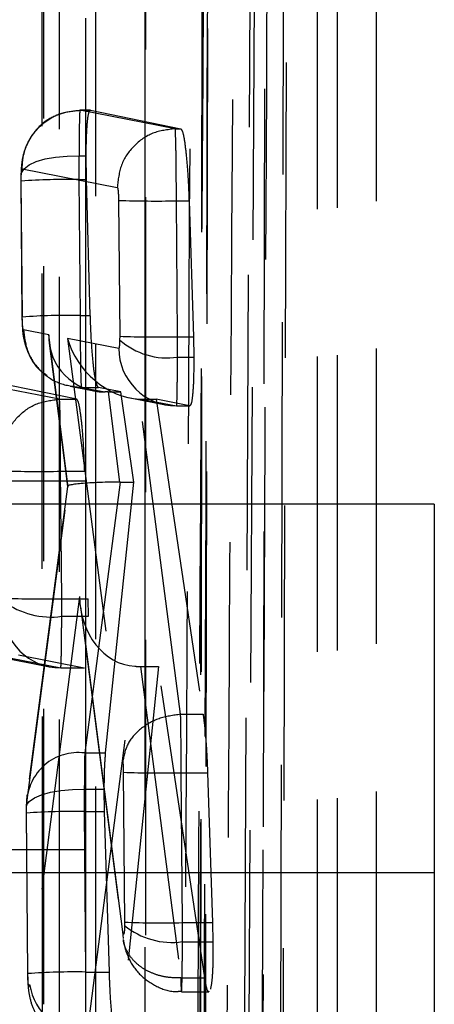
# Model space of a CAD drawing. Extents: x 43 to 342, y 12 to 285.
# Tile 35 of 38: x 327.06 to 328.84, y 252.18 to 256.41. Entities that reach past the tile are written whole.
import ezdxf

# ---------------------------------------------------------------- set-up
doc = ezdxf.new("R2010")
doc.units = 0
doc.linetypes.add('HIDDEN', pattern=[1.905, 1.27, -0.635])
doc.layers.get('0').update_dxf_attribs({"linetype": 'CONTINUOUS'})

msp = doc.modelspace()

# ---------------------------------------------------------------- linework, layer by layer
at = {"color": 7, "linetype": 'HIDDEN'}
for p, q in [((328.183, 249.2434), (328.2134, 259.2139)), ((328.5911, 258.8079), (328.5911, 246.3246)), ((328.3364, 258.7735), (328.3364, 246.2902)), ((328.4232, 258.7793), (328.4232, 247.3224)), ((327.8448, 258.674), (327.8275, 249.2984)), ((328.0147, 250.2352), (328.0599, 258.6414)), ((328.0771, 258.6414), (328.033, 250.2352)), ((327.1525, 257.2255), (327.1531, 248.1934)), ((327.3609, 256.0237), (327.3162, 256.0237)), ((327.3162, 256.0236), (327.3163, 256.0236)), ((327.7258, 255.9437), (327.3162, 256.0236)), ((327.3163, 256.0236), (327.3613, 256.0236)), ((327.3613, 256.0236), (327.7502, 255.9437)), ((327.7258, 255.9437), (327.7258, 255.9437)), ((327.7258, 255.9437), (327.7502, 255.9437)), ((327.312, 255.8273), (327.3429, 255.8273)), ((327.3442, 255.7253), (327.3429, 255.8273)), ((327.0628, 255.7187), (327.063, 255.7362)), ((327.0672, 255.7712), (327.4768, 255.6913)), ((327.0619, 255.719), (327.0668, 255.1342)), ((327.0678, 255.1338), (327.0628, 255.7187)), ((327.3119, 255.7253), (327.3168, 255.1407)), ((327.3119, 255.7253), (327.3442, 255.7253)), ((327.3607, 255.1407), (327.3442, 255.7253)), ((327.4821, 255.6358), (327.487, 255.0511)), ((327.7311, 255.6339), (327.7855, 255.6339)), ((327.736, 255.0493), (327.7311, 255.6339)), ((327.7855, 255.6339), (327.8041, 255.0493)), ((327.3168, 255.1407), (327.3607, 255.1407)), ((327.182, 255.0575), (327.0731, 255.0787)), ((327.2651, 254.4022), (327.182, 255.0575)), ((327.1839, 255.0214), (327.2621, 254.4049)), ((327.4827, 254.9989), (327.2621, 255.0419)), ((327.2621, 255.0419), (327.5003, 253.2207)), ((327.487, 255.0511), (327.4869, 255.0355)), ((327.736, 255.0493), (327.8041, 255.0493)), ((327.8041, 255.0493), (327.8059, 254.9611)), ((327.7359, 254.9611), (327.8059, 254.9611)), ((327.2276, 254.7801), (326.9357, 254.8371)), ((327.302, 254.7801), (327.0221, 254.8371)), ((327.2739, 254.8359), (327.3762, 254.816)), ((327.3221, 254.8312), (327.3221, 254.8312)), ((327.3221, 254.8312), (327.4238, 254.8114)), ((327.3221, 254.8312), (327.3952, 254.8312)), ((327.4927, 254.8114), (327.3952, 254.8312)), ((327.4372, 254.8114), (327.4864, 254.4237)), ((327.4372, 254.8114), (327.4927, 254.8114)), ((327.5482, 254.4237), (327.4927, 254.8114)), ((327.2276, 254.7801), (327.2276, 254.7801)), ((327.2276, 254.7801), (327.302, 254.7801)), ((327.5317, 254.7857), (327.6839, 254.756)), ((327.7493, 253.4245), (327.572, 254.781)), ((327.5809, 254.7808), (327.7317, 254.7514)), ((327.5809, 254.7808), (327.6434, 254.7808)), ((327.6434, 254.7808), (327.846, 253.4245)), ((327.7881, 254.7514), (327.6434, 254.7808)), ((327.7317, 254.7514), (327.7881, 254.7514)), ((327.7318, 254.7514), (327.7885, 254.7514)), ((327.2329, 254.4703), (327.3364, 254.4703)), ((327.2375, 253.9221), (327.2329, 254.4703)), ((327.3411, 254.428), (324.3411, 254.428)), ((327.4889, 254.4237), (327.3365, 253.2583)), ((327.4266, 253.2583), (327.5482, 254.4237)), ((327.4889, 254.4237), (327.5482, 254.4237)), ((327.0875, 253.0441), (327.2651, 254.4022)), ((327.2621, 254.4053), (327.0886, 253.079)), ((327.3411, 254.328), (324.3411, 254.328)), ((327.5959, 254.328), (327.5959, 247.7421)), ((327.3148, 253.9313), (327.0994, 252.2625)), ((327.2375, 253.9221), (327.352, 253.9221)), ((327.5008, 252.4892), (327.3148, 253.9313)), ((327.3533, 253.8462), (327.352, 253.9221)), ((327.3178, 253.8869), (327.5019, 252.4597)), ((327.2375, 253.8462), (327.3533, 253.8462)), ((326.8935, 253.6857), (327.1854, 253.6288)), ((326.9413, 253.6811), (327.2332, 253.6242)), ((327.0516, 253.6811), (327.3346, 253.6242)), ((327.2332, 253.6242), (327.3346, 253.6242)), ((327.2333, 253.6242), (327.335, 253.6242)), ((327.3484, 252.054), (327.552, 253.6313)), ((327.6534, 253.6306), (327.4914, 252.054)), ((327.577, 253.6306), (327.6534, 253.6306)), ((327.577, 253.6306), (327.7499, 252.2907)), ((327.8533, 252.2907), (327.6534, 253.6306)), ((327.7492, 253.4245), (327.7493, 253.4245)), ((327.7493, 253.4245), (327.846, 253.4245)), ((327.3365, 253.2583), (327.4266, 253.2583)), ((327.5027, 253.1753), (327.5082, 252.5302)), ((327.7572, 252.5284), (327.7518, 253.1733)), ((327.7518, 253.1733), (327.8653, 253.1733)), ((327.8653, 253.1733), (327.8868, 252.5284)), ((327.3348, 253.1019), (327.4207, 253.1019)), ((327.4222, 253.0065), (327.4207, 253.1019)), ((327.0858, 253.0161), (327.0875, 253.0441)), ((327.0847, 253.0002), (327.0905, 252.3094)), ((327.0857, 252.9998), (327.0858, 253.0161)), ((327.0915, 252.3091), (327.0857, 252.9998)), ((327.3347, 253.0065), (327.3405, 252.3159)), ((327.3347, 253.0065), (327.4222, 253.0065)), ((327.4427, 252.3159), (327.4222, 253.0065)), ((327.3411, 252.8421), (324.3411, 252.8421)), ((327.3411, 252.7421), (324.3411, 252.7421)), ((327.5082, 252.5302), (327.5081, 252.5163)), ((327.7572, 252.5284), (327.8868, 252.5284)), ((327.8868, 252.5284), (327.8886, 252.4464)), ((327.5029, 252.4598), (327.5008, 252.4892)), ((327.7571, 252.4464), (327.8886, 252.4464)), ((327.3405, 252.3159), (327.4427, 252.3159)), ((327.7499, 252.2907), (327.7498, 252.2906)), ((327.7499, 252.2907), (327.8533, 252.2907)), ((327.7529, 252.2309), (327.8709, 252.2309))]:
    msp.add_line(p, q, dxfattribs=at)
at = {"color": 8, "linetype": 'CONTINUOUS'}
msp.add_line((327.5959, 258.4983), (327.5959, 254.328), dxfattribs=at)
at = {"color": 7, "linetype": 'CONTINUOUS'}
for p, q in [((327.3411, 243.9358), (327.3411, 256.4192)), ((328.8411, 254.328), (327.3411, 254.328)), ((328.8411, 254.328), (328.8411, 252.7421)), ((328.8411, 252.7421), (327.3411, 252.7421)), ((328.8411, 252.7421), (328.8411, 247.7421))]:
    msp.add_line(p, q, dxfattribs=at)
at = {"color": 7, "linetype": 'HIDDEN', "flags": 128}
for points in [[(328.1962, 258.9218), (328.1945, 258.196), (328.1874, 255.2726), (328.1727, 249.5524)], [(327.8512, 249.3895), (327.8529, 250.1204), (327.8596, 253.0441), (327.8718, 258.76)], [(327.8467, 258.688), (327.8454, 257.957), (327.8401, 255.0333), (327.8289, 249.311)], [(328.1003, 249.1307), (328.1015, 249.8502), (328.1062, 252.7737), (328.1147, 258.5069)], [(327.5978, 257.555), (327.5979, 256.8242), (327.5981, 253.9012), (327.5985, 248.4663)], [(327.2286, 248.3224), (327.2285, 249.0531), (327.2283, 251.9762), (327.2279, 257.411)], [(327.1594, 257.258), (327.1595, 256.5273), (327.1596, 253.6042), (327.16, 248.226)], [(327.3852, 248.0334), (327.3852, 248.7642), (327.385, 251.6873), (327.3847, 257.0655)], [(327.063, 255.7362), (327.0639, 255.7545), (327.0754, 255.7721), (327.097, 255.7883), (327.1278, 255.8024), (327.1665, 255.8138), (327.2114, 255.8219), (327.2606, 255.8265), (327.312, 255.8273)], [(327.0858, 253.0161), (327.0866, 253.0333), (327.0981, 253.0499), (327.1198, 253.0651), (327.1506, 253.0784), (327.1892, 253.0891), (327.2342, 253.0968), (327.2834, 253.1011), (327.3348, 253.1019)]]:
    msp.add_lwpolyline(points, dxfattribs=at)
at = {"color": 7, "linetype": 'HIDDEN'}
for centre, radius, start, end in [((327.2677, 252.6911), 3.0345, 89.1662, 93.871), ((327.6399, 259.9289), 4.296, 267.8943, 271.216), ((327.2707, 252.3011), 2.84, 89.0702, 94.0975), ((327.6913, 255.2653), 0.3075, 228.3504, 278.3512), ((327.6431, 259.5181), 4.4698, 267.9982, 271.1907), ((327.7317, 255.0005), 0.249, 180.3574, 269.9944), ((327.1438, 258.7666), 4.2972, 267.8675, 271.1884), ((327.1474, 258.1182), 4.1971, 267.831, 271.2311), ((327.2332, 253.8733), 0.249, 180.3576, 269.995), ((327.1909, 254.1799), 0.337, 233.0802, 277.9468), ((327.3083, 253.0392), 0.2209, 82.6819, 178.7217), ((327.6606, 257.469), 4.2967, 267.8945, 271.2158), ((327.2901, 250.0109), 2.9959, 89.1484, 93.9139), ((327.7116, 252.7626), 0.3194, 230.4305, 278.1956), ((327.6647, 256.9595), 4.4321, 267.9764, 271.196), ((327.2944, 249.4766), 2.8397, 89.0699, 94.0978), ((327.3425, 252.2999), 0.2459, 188.7293, 271.3797)]:
    msp.add_arc(centre, radius, start, end, dxfattribs=at)
for centre, major_axis, ratio, start_param, end_param in [((327.3163, 255.7203), (-0.0005, 0.3004), 0.014823, 1.206512, 1.554263), ((327.431, 255.06), (0.1844, 0.1726), 0.970057, 2.384159, 3.946568), ((327.5111, 255.0444), (-0.2016, 0.2146), 0.759262, 0.960567, 2.487379), ((327.7313, 255.0545), (-0.0005, 0.3031), 0.015482, 4.399147, 4.695397), ((327.4634, 254.8041), (0.2521, -0.0008), 0.02888, 1.675061, 1.728653), ((327.5495, 255.0369), (-0.1812, 0.2001), 0.882217, 2.432012, 2.467607), ((327.5141, 254.4046), (0.2521, -0.0005), 0.075957, 1.681094, 3.297093), ((327.4955, 254.2624), (0.2506, -0.0072), 0.642801, 1.615672, 1.625694), ((327.2326, 253.9276), (-0.0006, 0.3055), 0.016057, 4.442406, 4.694301), ((327.5638, 253.9338), (0, 0.3028), 0.822373, 1.579, 3.094187), ((327.5844, 253.7742), (0.2508, 0.0063), 0.572089, 4.568567, 4.668691), ((327.3395, 253.0004), (-0.0005, 0.3045), 0.015806, 0.560591, 1.231339), ((327.3392, 253.0015), (-0.0005, 0.3007), 0.01489, 1.230106, 1.554047), ((327.7524, 252.5336), (-0.0005, 0.3033), 0.01553, 4.420892, 4.695256)]:
    msp.add_ellipse(centre, major_axis=major_axis, ratio=ratio, start_param=start_param, end_param=end_param, dxfattribs=at)
for points, knots in [([(328.0903, 249.6665), (328.0991, 251.5579), (328.1142, 254.8206), (328.1282, 258.0846), (328.134, 259.4564)], [0, 0, 0, 0, 0.579719, 1, 1, 1, 1]), ([(327.8577, 258.7229), (327.857, 258.6011), (327.8539, 257.992), (327.8406, 255.434), (327.8262, 252.7541), (327.814, 250.5615), (327.8126, 250.3178)], [0, 0, 0, 0, 0.043478, 0.217388, 0.913028, 1, 1, 1, 1]), ([(327.7602, 250.7778), (327.7609, 250.8996), (327.7646, 251.5086), (327.7799, 254.0942), (327.7938, 256.5579), (327.8049, 258.5343)], [0, 0, 0, 0, 0.047112, 0.235562, 1, 1, 1, 1]), ([(327.8702, 258.4093), (327.8646, 256.6019), (327.854, 253.226), (327.8429, 249.849), (327.8377, 248.28)], [0, 0, 0, 0, 0.535379, 1, 1, 1, 1]), ([(327.9431, 250.9896), (327.9435, 251.0571), (327.9469, 251.6118), (327.9619, 254.0591), (327.9757, 256.4389), (327.9867, 258.3315)], [0, 0, 0, 0, 0.027574, 0.226656, 1, 1, 1, 1]), ([(327.254, 256.0144), (327.2292, 256.0063), (327.1799, 255.9904), (327.1258, 255.9405), (327.0896, 255.8858), (327.0714, 255.8347), (327.0642, 255.7903), (327.0624, 255.7593), (327.0619, 255.7394), (327.0618, 255.7334)], [0, 0, 0, 0, 0.205885, 0.40724, 0.569545, 0.727494, 0.833749, 0.949412, 1, 1, 1, 1]), ([(327.0672, 255.7712), (327.0681, 255.7879), (327.0705, 255.8351), (327.0997, 255.9067), (327.1576, 255.972), (327.2322, 256.0152), (327.2882, 256.0208), (327.3162, 256.0236)], [0, 0, 0, 0, 0.127859, 0.359223, 0.572816, 0.786408, 1, 1, 1, 1]), ([(327.3163, 256.0236), (327.3163, 256.0236), (327.3159, 256.024), (327.315, 256.0185), (327.3137, 255.9854), (327.3126, 255.9183), (327.312, 255.8602), (327.312, 255.8274), (327.312, 255.8273)], [0, 0, 0, 0, 0.000161, 0.183736, 0.4538, 0.725138, 0.999844, 1, 1, 1, 1]), ([(327.3429, 255.8273), (327.3432, 255.858), (327.344, 255.9194), (327.3488, 255.9853), (327.3549, 256.0198), (327.3595, 256.0225), (327.3613, 256.0236)], [0, 0, 0, 0, 0.273436, 0.546853, 0.821255, 1, 1, 1, 1]), ([(327.7258, 255.9437), (327.693, 255.9399), (327.6274, 255.9321), (327.5448, 255.8736), (327.4873, 255.7902), (327.4803, 255.7242), (327.4768, 255.6913)], [0, 0, 0, 0, 0.250001, 0.499999, 0.75, 1, 1, 1, 1]), ([(327.7311, 255.6339), (327.7311, 255.6339), (327.7311, 255.6679), (327.7308, 255.736), (327.7298, 255.8266), (327.7288, 255.897), (327.7264, 255.9348), (327.7273, 255.9437), (327.7258, 255.9437), (327.7258, 255.9437)], [0, 0, 0, 0, 0.000125, 0.21437, 0.424433, 0.634696, 0.848151, 0.999969, 1, 1, 1, 1]), ([(327.7502, 255.9437), (327.7532, 255.9396), (327.7592, 255.9314), (327.7686, 255.8765), (327.7769, 255.797), (327.7826, 255.711), (327.7847, 255.6552), (327.7855, 255.6339)], [0, 0, 0, 0, 0.216761, 0.433522, 0.65027, 0.865969, 1, 1, 1, 1]), ([(327.0621, 255.745), (327.062, 255.7428), (327.0618, 255.7343), (327.0619, 255.7255), (327.0619, 255.7189)], [0, 0, 0, 0, 0.253553, 1, 1, 1, 1]), ([(327.063, 255.7362), (327.0632, 255.7416), (327.0635, 255.7525), (327.0647, 255.7642), (327.066, 255.7704), (327.0669, 255.771), (327.0672, 255.7712)], [0, 0, 0, 0, 0.270021, 0.539925, 0.81342, 1, 1, 1, 1]), ([(327.4768, 255.6913), (327.4772, 255.6909), (327.4781, 255.6899), (327.4795, 255.6827), (327.4808, 255.6701), (327.4818, 255.6539), (327.482, 255.6419), (327.4821, 255.6358)], [0, 0, 0, 0, 0.151943, 0.36948, 0.581767, 0.79006, 1, 1, 1, 1]), ([(327.0673, 255.1265), (327.0674, 255.1173), (327.0678, 255.083), (327.073, 255.0334), (327.0978, 254.9637), (327.1314, 254.911), (327.1633, 254.8905), (327.1732, 254.8842)], [0, 0, 0, 0, 0.09537, 0.357231, 0.601889, 0.876385, 1, 1, 1, 1]), ([(327.0731, 255.0787), (327.0727, 255.0791), (327.0718, 255.0801), (327.0704, 255.0872), (327.069, 255.0999), (327.0681, 255.116), (327.0679, 255.1279), (327.0678, 255.1338)], [0, 0, 0, 0, 0.151651, 0.370479, 0.584365, 0.794911, 1, 1, 1, 1]), ([(327.3168, 255.1407), (327.3168, 255.1407), (327.3168, 255.1066), (327.3171, 255.0383), (327.318, 254.9476), (327.3194, 254.8774), (327.3208, 254.8396), (327.3218, 254.8316), (327.3221, 254.8312), (327.3221, 254.8312)], [0, 0, 0, 0, 0.0001261, 0.2147449, 0.4256741, 0.6364817, 0.8501653, 0.9998748, 1, 1, 1, 1]), ([(327.3952, 254.8312), (327.3922, 254.8353), (327.3861, 254.8435), (327.3768, 254.8984), (327.3687, 254.9778), (327.3633, 255.0638), (327.3614, 255.1194), (327.3607, 255.1407)], [0, 0, 0, 0, 0.216946, 0.433898, 0.650778, 0.866573, 1, 1, 1, 1]), ([(327.0731, 255.0787), (327.0771, 255.0462), (327.085, 254.9811), (327.1427, 254.8993), (327.2247, 254.8422), (327.2896, 254.8349), (327.3221, 254.8312)], [0, 0, 0, 0, 0.2500007, 0.5000013, 0.7500009, 1, 1, 1, 1]), ([(327.4869, 255.0355), (327.4868, 255.0315), (327.4866, 255.0219), (327.4857, 255.0096), (327.4843, 255.0004), (327.4832, 254.9994), (327.4827, 254.9989)], [0, 0, 0, 0, 0.1891714, 0.4563528, 0.728873, 1, 1, 1, 1]), ([(327.7317, 254.7514), (327.7317, 254.7514), (327.7322, 254.7506), (327.7334, 254.7616), (327.7347, 254.8112), (327.7355, 254.8831), (327.7359, 254.937), (327.7359, 254.961), (327.7359, 254.9611)], [0, 0, 0, 0, 0.000155, 0.265305, 0.536044, 0.806588, 0.999848, 1, 1, 1, 1]), ([(327.8059, 254.9611), (327.8058, 254.9298), (327.8056, 254.8673), (327.8014, 254.7978), (327.7954, 254.7569), (327.7904, 254.7531), (327.7881, 254.7514)], [0, 0, 0, 0, 0.262265, 0.524492, 0.787593, 1, 1, 1, 1]), ([(326.9786, 254.5277), (326.9821, 254.5606), (326.9891, 254.6266), (327.0466, 254.71), (327.1292, 254.7686), (327.1948, 254.7763), (327.2276, 254.7801)], [0, 0, 0, 0, 0.250001, 0.5, 0.75, 1, 1, 1, 1]), ([(327.2329, 254.4703), (327.2329, 254.4703), (327.2324, 254.5043), (327.2328, 254.5725), (327.2317, 254.6631), (327.2303, 254.7333), (327.2292, 254.7717), (327.2276, 254.7794), (327.2276, 254.7801), (327.2276, 254.7801)], [0, 0, 0, 0, 0.000126, 0.214324, 0.424634, 0.634924, 0.848167, 0.999969, 1, 1, 1, 1]), ([(327.3364, 254.4703), (327.3352, 254.5044), (327.3327, 254.5727), (327.3257, 254.6645), (327.3172, 254.7348), (327.3089, 254.7732), (327.304, 254.7782), (327.302, 254.7801)], [0, 0, 0, 0, 0.213312, 0.426577, 0.641011, 0.857001, 1, 1, 1, 1]), ([(327.2332, 253.6242), (327.2332, 253.6242), (327.2337, 253.6237), (327.2349, 253.6342), (327.2362, 253.684), (327.2371, 253.7588), (327.2375, 253.818), (327.2375, 253.8462), (327.2375, 253.8462)], [0, 0, 0, 0, 0.0001498, 0.2568926, 0.5186358, 0.7804955, 0.9998502, 1, 1, 1, 1]), ([(327.7492, 253.4245), (327.7175, 253.4202), (327.654, 253.4116), (327.5731, 253.3639), (327.515, 253.2979), (327.5052, 253.2464), (327.5003, 253.2207)], [0, 0, 0, 0, 0.2500019, 0.4999997, 0.7499992, 1, 1, 1, 1]), ([(327.7518, 253.1733), (327.7518, 253.1733), (327.7518, 253.2003), (327.7515, 253.2618), (327.7507, 253.3522), (327.7498, 253.4023), (327.7492, 253.4245), (327.7492, 253.4245)], [0, 0, 0, 0, 0.000206, 0.279181, 0.63275, 0.999802, 1, 1, 1, 1]), ([(327.846, 253.4245), (327.8482, 253.4077), (327.8535, 253.3684), (327.8607, 253.2814), (327.8637, 253.21), (327.8653, 253.1733)], [0, 0, 0, 0, 0.265505, 0.622067, 1, 1, 1, 1]), ([(327.4207, 253.1019), (327.421, 253.1334), (327.4215, 253.1961), (327.4249, 253.2376), (327.4266, 253.2583)], [0, 0, 0, 0, 0.501378, 1, 1, 1, 1]), ([(327.5003, 253.2207), (327.5003, 253.2206), (327.5008, 253.2166), (327.5017, 253.207), (327.5025, 253.1909), (327.5027, 253.1799), (327.5027, 253.1753)], [0, 0, 0, 0, 0.013228, 0.374533, 0.734986, 1, 1, 1, 1]), ([(327.0886, 253.0794), (327.088, 253.0741), (327.0859, 253.0561), (327.0853, 253.0371), (327.0848, 253.0236)], [0, 0, 0, 0, 0.29266, 1, 1, 1, 1]), ([(327.0848, 253.0242), (327.0848, 253.0222), (327.0846, 253.0143), (327.0847, 253.0061), (327.0847, 253)], [0, 0, 0, 0, 0.252981, 1, 1, 1, 1]), ([(327.5081, 252.5163), (327.508, 252.5108), (327.5077, 252.4998), (327.5066, 252.4873), (327.5052, 252.4795), (327.5036, 252.4775), (327.5021, 252.481), (327.5012, 252.4868), (327.5008, 252.4892)], [0, 0, 0, 0, 0.1699453, 0.3397895, 0.5117616, 0.6882039, 0.8687385, 1, 1, 1, 1]), ([(327.5025, 252.4555), (327.5038, 252.4472), (327.5076, 252.4236), (327.5258, 252.3674), (327.569, 252.3037), (327.6409, 252.2529), (327.7066, 252.2287), (327.7446, 252.2332), (327.7528, 252.2341)], [0, 0, 0, 0, 0.0798031, 0.2285613, 0.4620277, 0.6928282, 0.9331986, 1, 1, 1, 1]), ([(327.7498, 252.2906), (327.7331, 252.2906), (327.6995, 252.2907), (327.6512, 252.3012), (327.607, 252.3188), (327.5685, 252.3435), (327.5372, 252.3743), (327.5155, 252.4099), (327.5042, 252.4377), (327.5033, 252.4533), (327.5032, 252.4556)], [0, 0, 0, 0, 0.13957, 0.279136, 0.418709, 0.558279, 0.69785, 0.837418, 0.976987, 1, 1, 1, 1]), ([(327.7498, 252.2906), (327.7502, 252.2771), (327.7511, 252.2454), (327.7526, 252.2259), (327.7543, 252.237), (327.7557, 252.2809), (327.7566, 252.3518), (327.7571, 252.4148), (327.7571, 252.4464), (327.7571, 252.4464)], [0, 0, 0, 0, 0.130292, 0.30614, 0.479489, 0.65151, 0.824656, 0.999895, 1, 1, 1, 1]), ([(327.8886, 252.4464), (327.8885, 252.415), (327.8885, 252.3522), (327.8846, 252.2789), (327.88, 252.2543), (327.8777, 252.242)], [0, 0, 0, 0, 0.333002, 0.6659736, 1, 1, 1, 1]), ([(327.0909, 252.3073), (327.091, 252.2949), (327.0914, 252.2668), (327.0954, 252.2246), (327.1077, 252.1713), (327.1387, 252.1102), (327.191, 252.0546), (327.2648, 252.0135), (327.3195, 252.0101), (327.3457, 252.0085)], [0, 0, 0, 0, 0.081686, 0.184574, 0.323143, 0.452539, 0.637991, 0.826292, 1, 1, 1, 1]), ([(327.0994, 252.2625), (327.0992, 252.2613), (327.0986, 252.2569), (327.0973, 252.2532), (327.0956, 252.2548), (327.094, 252.2625), (327.0927, 252.2751), (327.0918, 252.2912), (327.0916, 252.3031), (327.0915, 252.3091)], [0, 0, 0, 0, 0.06368, 0.223843, 0.384138, 0.542141, 0.696586, 0.848534, 1, 1, 1, 1]), ([(327.4787, 252.0103), (327.4777, 252.0093), (327.474, 252.0049), (327.4663, 252.0328), (327.4571, 252.0914), (327.4491, 252.1775), (327.4446, 252.2569), (327.4431, 252.3035), (327.4427, 252.3159)], [0, 0, 0, 0, 0.068575, 0.282137, 0.496426, 0.710361, 0.922984, 1, 1, 1, 1]), ([(327.8709, 252.2335), (327.8704, 252.2327), (327.8671, 252.2275), (327.8608, 252.2477), (327.8555, 252.2782), (327.8533, 252.2907)], [0, 0, 0, 0, 0.101027, 0.631457, 1, 1, 1, 1])]:
    msp.add_open_spline(points, degree=3, knots=knots, dxfattribs=at)

doc.saveas('drawing.dxf')
